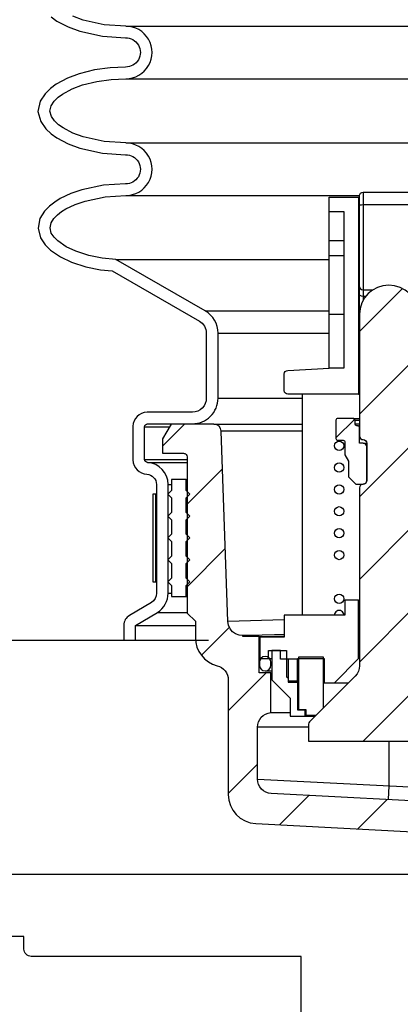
# Model space of a CAD drawing. Extents: x -285 to 5863, y 308 to 3178.
# Tile 187 of 256: x 161.99 to 165.25, y 1421.23 to 1429.66. Entities that reach past the tile are written whole.
import ezdxf

# ---------------------------------------------------------------- set-up
doc = ezdxf.new("R2010")
doc.units = 0
doc.header["$MEASUREMENT"] = 0
for name, color, linetype in [('FRP-SUMP', 2, 'CONTINUOUS'), ('MULTI-PORT-SPILL-BUCKET', 1, 'CONTINUOUS'), ('MULTI-PORT-SPILL-BUCKET-HATCH', 7, 'CONTINUOUS'), ('MULTI-PORT-SPILL-BUCKET-SHROUD', 1, 'CONTINUOUS')]:
    doc.layers.add(name, color=color, linetype=linetype)
pattern_1 = [(45, (-7668.807, 235.12833), (-0.35355339, 0.35355339), [])]

msp = doc.modelspace()

# ---------------------------------------------------------------- hatches: boundary and pattern name
at = {"layer": 'MULTI-PORT-SPILL-BUCKET-HATCH', "linetype": 'Continuous'}
h = msp.add_hatch(dxfattribs=at)
h.set_pattern_fill('LINE', color=256, scale=4, angle=45, style=0)
h.set_pattern_definition(pattern_1)
edge = h.paths.add_edge_path()
edge.add_line((164.90538, 1427.13575), (164.90538, 1426.09351))
edge.add_arc((164.93663, 1426.09351), 0.03125, 180, 270.325228)
edge.add_arc((164.93698, 1426.03101), 0.03125, 0, 90.325228, ccw=False)
edge.add_line((164.96823, 1426.03101), (164.96823, 1425.71283))
edge.add_arc((164.93698, 1425.71283), 0.03125, 269.674772, 360, ccw=False)
edge.add_arc((164.93663, 1425.65033), 0.03125, 89.674772, 180)
edge.add_line((164.90538, 1425.65033), (164.90538, 1424.12791))
edge.add_arc((164.78038, 1424.12791), 0.125, -45.000035, 0, ccw=False)
edge.add_line((164.86876, 1424.03953), (164.47775, 1423.64851))
edge.add_arc((164.49984, 1423.62641), 0.03125, 134.999965, 180)
edge.add_line((164.46859, 1423.62641), (164.46859, 1423.48275))
edge.add_line((164.46859, 1423.48275), (165.84286, 1423.48275))
edge.add_line((165.84286, 1423.48275), (165.84286, 1423.62641))
edge.add_arc((165.81161, 1423.62641), 0.03125, 360, 405.000035)
edge.add_line((165.83371, 1423.64851), (165.44269, 1424.03953))
edge.add_arc((165.53108, 1424.12791), 0.125, 180, 225.000035, ccw=False)
edge.add_line((165.40608, 1424.12791), (165.40608, 1425.65033))
edge.add_arc((165.37483, 1425.65033), 0.03125, 0, 90.325228)
edge.add_arc((165.37447, 1425.71283), 0.03125, 180, 270.325228, ccw=False)
edge.add_line((165.34322, 1425.71283), (165.34322, 1426.03101))
edge.add_arc((165.37447, 1426.03101), 0.03125, 89.674772, 180, ccw=False)
edge.add_arc((165.37483, 1426.09351), 0.03125, 269.674772, 360)
edge.add_line((165.40608, 1426.09351), (165.40608, 1426.21318))
edge.add_line((165.40608, 1426.21318), (165.30594, 1426.21318))
edge.add_line((165.30594, 1426.21318), (165.30594, 1426.46246))
edge.add_line((165.30594, 1426.46246), (165.40608, 1426.46246))
edge.add_line((165.40608, 1426.46246), (165.40608, 1427.13575))
edge.add_arc((165.15573, 1427.13468), 0.25035, 0.244157, 179.755843)
h = msp.add_hatch(dxfattribs=at)
h.set_pattern_fill('LINE', color=256, scale=4, angle=45, style=0)
h.set_pattern_definition(pattern_1)
edge = h.paths.add_edge_path()
edge.add_arc((166.99915, 1422.63328), 0.125, 180, 270, ccw=False)
edge.add_line((166.87415, 1422.63328), (166.87415, 1422.89251))
edge.add_line((166.87415, 1422.89251), (164.1493, 1423.03317))
edge.add_arc((164.15575, 1423.158), 0.125, 180, 267.044976, ccw=False)
edge.add_line((164.03075, 1423.158), (164.03075, 1423.60171))
edge.add_arc((164.15575, 1423.60171), 0.125, 94.525391, 180, ccw=False)
edge.add_line((164.14588, 1423.72632), (164.1458, 1424.06548))
edge.add_line((164.1458, 1424.06548), (164.04459, 1424.06548))
edge.add_line((164.04459, 1424.06548), (164.04459, 1424.37869))
edge.add_line((164.04459, 1424.37869), (163.9061, 1424.37869))
edge.add_line((163.9061, 1424.37869), (163.9061, 1424.38402))
edge.add_line((163.9061, 1424.38402), (163.9061, 1424.38508))
edge.add_line((163.9061, 1424.38508), (163.87308, 1424.38828))
edge.add_line((163.87308, 1424.38828), (163.84325, 1424.4))
edge.add_line((163.84325, 1424.4), (163.81662, 1424.41811))
edge.add_line((163.81662, 1424.41811), (163.79637, 1424.44367))
edge.add_line((163.79637, 1424.44367), (163.78253, 1424.4735))
edge.add_line((163.78253, 1424.4735), (163.7772, 1424.50546))
edge.add_line((163.7772, 1424.50546), (163.72076, 1426.13473))
edge.add_arc((163.65809, 1426.13235), 0.06272, 2.173434, 90.189466)
edge.add_line((163.65788, 1426.19507), (163.29035, 1426.19507))
edge.add_line((163.29035, 1426.19507), (163.2179, 1426.07042))
edge.add_line((163.2179, 1426.07042), (163.2179, 1425.94578))
edge.add_line((163.2179, 1425.94578), (163.39759, 1425.94578))
edge.add_arc((163.39723, 1425.91418), 0.03161, -0.643124, 89.356876, ccw=False)
edge.add_line((163.42884, 1425.91382), (163.42884, 1424.5779))
edge.add_line((163.42884, 1424.5779), (163.49915, 1424.50759))
edge.add_line((163.49915, 1424.50759), (163.49915, 1424.3691))
edge.add_arc((163.74843, 1424.3691), 0.24929, 180, 255.438151)
edge.add_arc((163.65573, 1424.00682), 0.12467, -0.457939, 76.061689, ccw=False)
edge.add_line((163.78039, 1424.00583), (163.78039, 1423.02613))
edge.add_arc((164.03039, 1423.02613), 0.25, 180, 266.995515)
edge.add_line((164.01729, 1422.77648), (166.33107, 1422.65504))
edge.add_arc((166.31797, 1422.40538), 0.25, 1.999992, 86.995515, ccw=False)
edge.add_line((166.56782, 1422.4141), (166.58869, 1421.81641))
edge.add_arc((166.71361, 1421.82077), 0.125, 182, 270)
edge.add_line((166.71361, 1421.69577), (166.89445, 1421.69577))
edge.add_line((166.89445, 1421.69577), (166.99731, 1421.79864))
edge.add_line((166.99731, 1421.79864), (167.0194, 1422.50828))
h = msp.add_hatch(dxfattribs=at)
h.set_pattern_fill('LINE', color=256, scale=4, angle=45, style=0)
h.set_pattern_definition(pattern_1)
edge = h.paths.add_edge_path()
edge.add_line((164.93698, 1426.03101), (164.90538, 1426.03101))
edge.add_line((164.90538, 1426.03101), (164.90538, 1426.16559))
edge.add_arc((164.88975, 1426.16559), 0.01562, 0, 90)
edge.add_line((164.88975, 1426.18122), (164.88265, 1426.18122))
edge.add_arc((164.88265, 1426.19684), 0.01562, 180, 270, ccw=False)
edge.add_line((164.86702, 1426.19684), (164.86702, 1426.22845))
edge.add_arc((164.8514, 1426.22845), 0.01562, 0, 90)
edge.add_line((164.8514, 1426.24407), (164.71859, 1426.24407))
edge.add_arc((164.71859, 1426.22845), 0.01562, 90, 180)
edge.add_line((164.70296, 1426.22845), (164.70296, 1426.0722))
edge.add_arc((164.71859, 1426.0722), 0.01562, 180, 270)
edge.add_line((164.71859, 1426.05657), (164.76511, 1426.05657))
edge.add_arc((164.76511, 1426.04095), 0.01562, 0, 90, ccw=False)
edge.add_line((164.78073, 1426.04095), (164.78073, 1425.93193))
edge.add_line((164.78073, 1425.93193), (164.81163, 1425.8776))
edge.add_line((164.81163, 1425.8776), (164.81163, 1425.74443))
edge.add_line((164.81163, 1425.74443), (164.87448, 1425.68158))
edge.add_line((164.87448, 1425.68158), (164.93698, 1425.68158))
edge.add_arc((164.93698, 1425.71283), 0.03125, 270, 360)
edge.add_line((164.96823, 1425.71283), (164.96823, 1425.99976))
edge.add_arc((164.93698, 1425.99976), 0.03125, 0, 90)

# ---------------------------------------------------------------- linework, layer by layer
at = {"layer": 'FRP-SUMP', "color": 7, "linetype": 'Continuous'}
for p, q in [((163.61249, 1424.34451), (158.81044, 1424.34451)), ((161.53562, 1422.34451), (166.57025, 1422.34451))]:
    msp.add_line(p, q, dxfattribs=at)
at = {"layer": 'FRP-SUMP', "linetype": 'Continuous'}
msp.add_lwpolyline([(160.2804, 1421.80963), (160.2804, 1421.70237, -0.4142136), (160.2179, 1421.63987), (157.9056, 1421.63987), (157.9056, 1417.98987), (164.40521, 1417.98987), (164.40521, 1421.63987), (162.0929, 1421.63987, -0.4142136), (162.0304, 1421.70237), (162.0304, 1421.80963)], format="xyb", close=True, dxfattribs=at)
at = {"layer": 'MULTI-PORT-SPILL-BUCKET', "linetype": 'Continuous'}
for p, q in [((164.93663, 1428.18083), (164.93663, 1427.25581)), ((164.1458, 1424.06548), (164.15432, 1424.06548))]:
    msp.add_line(p, q, dxfattribs=at)
at = {"layer": 'MULTI-PORT-SPILL-BUCKET', "color": 7, "linetype": 'Continuous'}
for p, q in [((164.90538, 1428.0189), (164.89579, 1428.0189)), ((164.90538, 1427.98694), (164.89579, 1427.98694)), ((164.89579, 1427.65456), (164.90538, 1427.65456)), ((164.89579, 1427.6226), (164.90538, 1427.6226)), ((164.90538, 1427.51181), (164.89579, 1427.51181)), ((164.89579, 1427.26145), (164.90538, 1427.26145)), ((164.89579, 1427.13681), (164.90538, 1427.13681)), ((164.89579, 1427.10485), (164.90538, 1427.10485)), ((164.89579, 1426.70536), (164.90538, 1426.70536)), ((164.89579, 1426.45074), (164.90538, 1426.45074)), ((163.65755, 1426.19578), (164.4132, 1426.19578)), ((164.8514, 1426.24407), (164.90538, 1426.24407)), ((164.86702, 1426.22845), (164.90538, 1426.22845)), ((164.86702, 1426.19684), (164.90538, 1426.19684)), ((164.88975, 1426.18122), (164.90538, 1426.18122)), ((164.4132, 1426.13546), (163.72001, 1426.13546)), ((164.93698, 1426.03101), (164.96823, 1426.03101)), ((163.4204, 1425.72078), (163.4289, 1425.72078)), ((163.4204, 1425.56453), (163.4289, 1425.56453)), ((163.4204, 1425.37703), (163.4289, 1425.37703)), ((163.4204, 1425.18953), (163.4289, 1425.18953)), ((163.4204, 1425.00203), (163.4289, 1425.00203)), ((163.4204, 1424.81453), (163.4289, 1424.81453)), ((163.4204, 1424.72078), (163.4289, 1424.72078)), ((164.89579, 1424.68763), (164.90538, 1424.68763)), ((163.77708, 1424.50885), (164.26085, 1424.52408)), ((164.04459, 1424.37869), (164.26085, 1424.37869)), ((164.89579, 1424.24233), (164.90538, 1424.24233)), ((164.12449, 1424.19013), (164.15432, 1424.19013)), ((164.1458, 1424.1571), (164.15432, 1424.1571)), ((164.0968, 1424.08359), (164.15432, 1424.08359)), ((164.1458, 1424.1326), (164.15432, 1424.1326)), ((164.37484, 1423.99943), (164.3855, 1423.99943)), ((164.37484, 1423.98772), (164.3855, 1423.98772)), ((164.69018, 1423.98239), (164.81163, 1423.98239)), ((164.14588, 1423.72632), (164.31199, 1423.72632)), ((164.46859, 1423.60207), (164.03075, 1423.60207)), ((164.46859, 1423.60207), (164.03075, 1423.60207)), ((166.97978, 1423.00201), (164.0308, 1423.15424))]:
    msp.add_line(p, q, dxfattribs=at)
at = {"layer": 'MULTI-PORT-SPILL-BUCKET', "color": 1, "linetype": 'Continuous'}
for p, q in [((164.77114, 1427.76322), (164.64544, 1427.76322)), ((164.77114, 1427.63645), (164.64544, 1427.63645)), ((164.64544, 1427.13681), (164.77114, 1427.13681)), ((164.4132, 1426.45074), (164.4132, 1424.55979))]:
    msp.add_line(p, q, dxfattribs=at)
msp.add_lwpolyline([(164.64544, 1428.13822), (164.89579, 1428.13822), (164.89579, 1426.45074), (164.2921, 1426.45074, -0.4142136), (164.26085, 1426.48199), (164.26085, 1426.62407, -0.3984842), (164.29042, 1426.65527), (164.64544, 1426.67446)], format="xyb", close=True, dxfattribs=at)
at = {"layer": 'MULTI-PORT-SPILL-BUCKET', "color": 2, "linetype": 'Continuous'}
msp.add_lwpolyline([(164.90656, 1427.15922, -0.0671038), (164.90538, 1427.16771), (164.90538, 1428.14958, -0.4142136), (164.93663, 1428.18083), (165.37483, 1428.18083, -0.4142136), (165.40608, 1428.14958), (165.40608, 1427.16771, -0.0707604), (165.40489, 1427.15922)], format="xyb", dxfattribs=at)
for points in [[(164.90538, 1428.06897), (164.90964, 1428.0711), (164.92136, 1428.07323), (164.93663, 1428.0743), (165.37483, 1428.0743), (165.3901, 1428.07323), (165.40182, 1428.0711), (165.40608, 1428.06897)], [(164.90538, 1427.36905), (164.90964, 1427.35627), (164.92136, 1427.34668), (164.93663, 1427.34349), (165.01617, 1427.34349)], [(164.95758, 1427.28809), (164.93663, 1427.28809), (164.92136, 1427.29022), (164.90964, 1427.29448), (164.90538, 1427.30087)]]:
    msp.add_lwpolyline(points, dxfattribs=at)
at = {"layer": 'MULTI-PORT-SPILL-BUCKET', "color": 1, "linetype": 'Continuous'}
msp.add_lwpolyline([(164.64544, 1428.01357), (164.77114, 1428.01357), (164.77114, 1426.67446), (164.64544, 1426.67446)], dxfattribs=at)
at = {"layer": 'MULTI-PORT-SPILL-BUCKET', "linetype": 'Continuous'}
for points in [[(165.40608, 1427.13575, 0.9957477), (164.90538, 1427.13575), (164.90538, 1426.09351, 0.4158771), (164.9368, 1426.06226, -0.4158771), (164.96823, 1426.03101), (164.96823, 1425.71283, -0.4158771), (164.9368, 1425.68158, 0.4158771), (164.90538, 1425.65033), (164.90538, 1424.12791, -0.1989125), (164.86876, 1424.03953), (164.47775, 1423.64851, 0.1989125), (164.46859, 1423.62641), (164.46859, 1423.48275), (165.84286, 1423.48275)], [(166.87415, 1422.89251), (164.1493, 1423.03317, -0.399187), (164.03075, 1423.158), (164.03075, 1423.60171, -0.3912647), (164.14588, 1423.72632), (164.1458, 1424.06548), (164.04459, 1424.06548), (164.04459, 1424.37869), (163.9061, 1424.37869), (163.9061, 1424.38402), (163.9061, 1424.38508), (163.87308, 1424.38828), (163.84325, 1424.4), (163.81662, 1424.41811), (163.79637, 1424.44367), (163.78253, 1424.4735), (163.7772, 1424.50546), (163.72076, 1426.13473, 0.4041076), (163.65788, 1426.19507), (163.29035, 1426.19507), (163.2179, 1426.07042), (163.2179, 1425.94578), (163.39759, 1425.94578, -0.4142136), (163.42884, 1425.91382), (163.42884, 1424.5779), (163.49915, 1424.50759), (163.49915, 1424.3691, 0.3415877), (163.68576, 1424.12782, -0.3468657), (163.78039, 1424.00583), (163.78039, 1423.02613, 0.3989369), (164.01729, 1422.77648), (166.33107, 1422.65504, -0.3888562)]]:
    msp.add_lwpolyline(points, format="xyb", dxfattribs=at)
at = {"layer": 'MULTI-PORT-SPILL-BUCKET', "color": 2}
msp.add_lwpolyline([(164.93698, 1426.03101), (164.90538, 1426.03101), (164.90538, 1426.16559, 0.4142136), (164.88975, 1426.18122), (164.88265, 1426.18122, -0.4142136), (164.86702, 1426.19684), (164.86702, 1426.22845, 0.4142136), (164.8514, 1426.24407), (164.71859, 1426.24407, 0.4142136), (164.70296, 1426.22845), (164.70296, 1426.0722, 0.4142136), (164.71859, 1426.05657), (164.76511, 1426.05657, -0.4142136), (164.78073, 1426.04095), (164.78073, 1425.93193), (164.81163, 1425.8776), (164.81163, 1425.74443), (164.87448, 1425.68158), (164.93698, 1425.68158, 0.4142136), (164.96823, 1425.71283), (164.96823, 1425.99976, 0.4142136)], format="xyb", close=True, dxfattribs=at)
at = {"layer": 'MULTI-PORT-SPILL-BUCKET', "color": 2, "linetype": 'Continuous'}
for points in [[(163.4204, 1425.00203), (163.45165, 1425.03328), (163.4204, 1425.06453), (163.4204, 1425.18953), (163.45165, 1425.22078), (163.4204, 1425.25203), (163.4204, 1425.37703), (163.45165, 1425.40828), (163.4204, 1425.43953), (163.4204, 1425.56453), (163.45165, 1425.59578), (163.4204, 1425.62703), (163.4204, 1425.72078), (163.2954, 1425.72078), (163.2954, 1425.62703), (163.26415, 1425.59578), (163.2954, 1425.56453), (163.2954, 1425.43953), (163.26415, 1425.40828), (163.2954, 1425.37703), (163.2954, 1425.25203), (163.26415, 1425.22078), (163.2954, 1425.18953), (163.2954, 1425.06453), (163.26415, 1425.03328), (163.2954, 1425.00203), (163.2954, 1424.87703), (163.26415, 1424.84578), (163.2954, 1424.81453), (163.2954, 1424.72078), (163.4204, 1424.72078), (163.4204, 1424.81453), (163.45165, 1424.84578), (163.4204, 1424.87703)], [(164.59324, 1423.76506), (164.53038, 1423.70221), (164.44729, 1423.70221), (164.44729, 1423.75015), (164.3855, 1423.75015), (164.3855, 1424.20291), (164.59324, 1424.20291), (164.59324, 1423.76506)]]:
    msp.add_lwpolyline(points, close=True, dxfattribs=at)
at = {"layer": 'MULTI-PORT-SPILL-BUCKET', "color": 1, "linetype": 'Continuous'}
msp.add_lwpolyline([(164.29495, 1423.99943), (164.37484, 1423.99943), (164.37484, 1424.188), (164.60176, 1424.188), (164.60176, 1423.98239), (164.69018, 1423.98239), (164.89579, 1424.18906), (164.89579, 1424.68763), (164.78073, 1424.68763), (164.78073, 1424.55979), (164.26085, 1424.55979), (164.26085, 1424.3723), (164.26085, 1424.3723), (164.05205, 1424.3723), (164.05205, 1424.19013), (164.12449, 1424.19013), (164.12449, 1424.25724), (164.2811, 1424.25724), (164.2811, 1424.03246), (164.29495, 1424.025)], close=True, dxfattribs=at)
at = {"layer": 'MULTI-PORT-SPILL-BUCKET', "color": 7, "linetype": 'Continuous'}
for points in [[(164.26085, 1424.39147), (164.17563, 1424.39147), (163.96683, 1424.38615), (163.9061, 1424.38508)], [(165.15573, 1423.48275), (165.15554, 1423.09994), (165.14943, 1422.98154)]]:
    msp.add_lwpolyline(points, dxfattribs=at)
at = {"layer": 'MULTI-PORT-SPILL-BUCKET', "linetype": 'Continuous'}
for points in [[(164.3855, 1424.18267), (164.2289, 1424.18267), (164.2289, 1424.25724), (164.15432, 1424.25724), (164.15432, 1424.00796), (164.31199, 1423.85029), (164.31199, 1423.69475), (164.52399, 1423.69475)], [(164.29495, 1424.18267), (164.29495, 1423.98772), (164.37484, 1423.98772), (164.37484, 1423.75015), (164.43663, 1423.75015), (164.43663, 1423.69475)]]:
    msp.add_lwpolyline(points, dxfattribs=at)
at = {"layer": 'MULTI-PORT-SPILL-BUCKET', "color": 7, "linetype": 'Continuous'}
msp.add_lwpolyline([(164.1458, 1424.1326), (164.1458, 1424.1571, 1), (164.04779, 1424.1571), (164.04779, 1424.1326, 1)], format="xyb", close=True, dxfattribs=at)
for centre in [(164.73095, 1426.00983), (164.73095, 1425.82287), (164.73095, 1425.63641), (164.73095, 1425.44884), (164.73095, 1425.2619), (164.73095, 1425.07484), (164.73095, 1424.70042)]:
    msp.add_circle(centre, 0.03996, dxfattribs=at)
msp.add_arc((164.73095, 1424.56035), 0.03996, 359.20471, 180.79529, dxfattribs=at)
at = {"layer": 'MULTI-PORT-SPILL-BUCKET-SHROUD', "color": 7, "linetype": 'Continuous'}
for p, q in [((162.90293, 1429.60108), (165.71731, 1429.60108)), ((162.90293, 1429.15108), (165.66074, 1429.15108)), ((162.90294, 1428.60108), (165.75454, 1428.60108)), ((162.90294, 1428.15108), (164.90541, 1428.15108)), ((162.8168, 1427.60374), (164.64544, 1427.60374)), ((163.58312, 1427.16352), (164.64544, 1427.16352)), ((163.6929, 1426.97384), (164.64544, 1426.97384)), ((163.6929, 1426.41671), (164.4132, 1426.41671)), ((163.06353, 1426.17296), (163.2769, 1426.17296)), ((163.06353, 1425.89171), (163.4289, 1425.89171)), ((163.08982, 1425.86666), (163.4289, 1425.86666)), ((163.2654, 1425.67954), (163.2954, 1425.67954)), ((163.4204, 1425.62703), (163.42888, 1425.62703)), ((163.4204, 1425.43953), (163.4289, 1425.43953)), ((163.4204, 1425.25203), (163.4289, 1425.25203)), ((163.4204, 1425.06453), (163.4289, 1425.06453)), ((163.16543, 1424.84578), (163.1604, 1424.84578)), ((163.4204, 1424.87703), (163.4289, 1424.87703)), ((163.2654, 1424.74814), (163.2954, 1424.74814)), ((163.17396, 1424.58358), (163.4289, 1424.58358)), ((162.9854, 1424.47109), (163.49915, 1424.47109)), ((162.9854, 1424.34578), (163.50024, 1424.34578))]:
    msp.add_line(p, q, dxfattribs=at)
at = {"layer": 'MULTI-PORT-SPILL-BUCKET-SHROUD', "color": 1, "linetype": 'Continuous'}
for points in [[(162.26367, 1429.67963), (162.31297, 1429.64429), (162.40784, 1429.59405), (162.50848, 1429.55691), (162.70325, 1429.51397), (162.90014, 1429.50105, -1.0187717), (162.90109, 1429.2511), (162.76839, 1429.24535), (162.63437, 1429.22664), (162.50235, 1429.19327), (162.40267, 1429.1559), (162.30777, 1429.10454), (162.25844, 1429.06829), (162.21201, 1429.0228), (162.16955, 1428.95855), (162.14991, 1428.87056), (162.17392, 1428.78467), (162.21723, 1428.72344), (162.26368, 1428.67963), (162.31297, 1428.64429), (162.40784, 1428.59405), (162.50848, 1428.55691), (162.70326, 1428.51397), (162.90014, 1428.50105, -1.0221364), (162.90027, 1428.25111), (162.71314, 1428.23939), (162.52713, 1428.2008), (162.43201, 1428.16823), (162.34201, 1428.12517), (162.29516, 1428.09598), (162.25067, 1428.06148), (162.20715, 1428.0172), (162.16771, 1427.95451), (162.15141, 1427.87106), (162.17151, 1427.78964), (162.21159, 1427.72973), (162.25686, 1427.68514), (162.34374, 1427.62554), (162.43694, 1427.58205), (162.55993, 1427.54206), (162.68488, 1427.51686), (162.78539, 1427.50646), (163.5333, 1427.07681, -0.2685301), (163.5929, 1426.97384), (163.5929, 1426.41671, -0.4142136), (163.47415, 1426.29796), (163.08499, 1426.29796, 0.384095), (162.96353, 1426.1765), (162.96353, 1425.88813, 0.3805779), (163.08346, 1425.76686, -0.3957054), (163.1654, 1425.67954), (163.1654, 1424.74759, -0.2641245), (163.12226, 1424.66918), (162.93417, 1424.55697, 0.2641245), (162.8854, 1424.47464), (162.8854, 1424.34578), (162.9854, 1424.34578), (162.9854, 1424.47109)], [(162.9854, 1424.47109), (163.17396, 1424.58358, 0.2641245), (163.2654, 1424.74814), (163.2654, 1425.67954, 0.3957054), (163.08982, 1425.86666, -0.3636484), (163.06353, 1425.89171), (163.06353, 1426.17296, -0.3507712), (163.08853, 1426.19796), (163.47415, 1426.19796, 0.4142136), (163.6929, 1426.41671), (163.6929, 1426.97384, 0.2685301), (163.58312, 1427.16352), (162.8168, 1427.60374), (162.69995, 1427.61583), (162.58536, 1427.63895), (162.47368, 1427.67526), (162.3935, 1427.71267), (162.32072, 1427.7626), (162.28903, 1427.79381), (162.26439, 1427.83065), (162.25379, 1427.87357), (162.26228, 1427.91704), (162.28605, 1427.9548), (162.31728, 1427.98658), (162.35239, 1428.01382), (162.39017, 1428.03736), (162.46991, 1428.07551), (162.55359, 1428.10416), (162.72649, 1428.14003), (162.90294, 1428.15108, 1.0000007), (162.90294, 1428.60108), (162.71738, 1428.61326), (162.53669, 1428.65309), (162.44874, 1428.68555), (162.36575, 1428.7295), (162.3274, 1428.75699), (162.29311, 1428.78934), (162.26557, 1428.82827), (162.25298, 1428.87329), (162.26314, 1428.91879), (162.28958, 1428.95881), (162.32336, 1428.9919), (162.36143, 1429.01988), (162.44422, 1429.06468), (162.53225, 1429.09769), (162.65359, 1429.12836), (162.77749, 1429.14565), (162.90293, 1429.15108, 1.0000007), (162.90293, 1429.60108), (162.71737, 1429.61326), (162.53668, 1429.65309), (162.44873, 1429.68555)]]:
    msp.add_lwpolyline(points, format="xyb", dxfattribs=at)
at = {"layer": 'MULTI-PORT-SPILL-BUCKET-SHROUD', "color": 7, "linetype": 'Continuous'}
msp.add_lwpolyline([(163.1604, 1425.59578), (163.1354, 1425.59578), (163.1354, 1424.84578), (163.1604, 1424.84578), (163.1604, 1425.59578), (163.16166, 1425.59578), (163.16543, 1425.59578)], dxfattribs=at)

doc.saveas('drawing.dxf')
